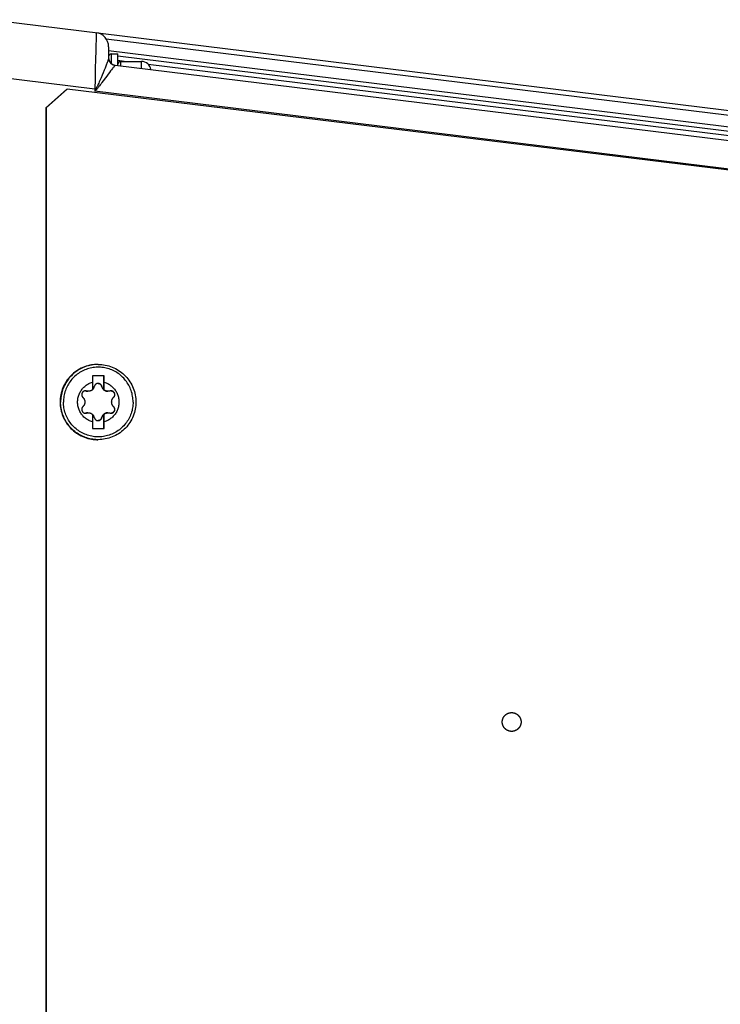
# Model space of a CAD drawing. Extents: x 0 to 594, y 0 to 420.
# Tile 42 of 105: x 280 to 294, y 362 to 383. Entities that reach past the tile are written whole.
import ezdxf

# ---------------------------------------------------------------- set-up
doc = ezdxf.new("R2010")
doc.units = 0
doc.header["$LTSCALE"] = 32.67
doc.layers.get('0').update_dxf_attribs({"linetype": 'CONTINUOUS'})
doc.layers.add('DATUM_AXIS', color=7, linetype='CONTINUOUS')

msp = doc.modelspace()

# ---------------------------------------------------------------- linework, layer by layer
at = {"color": 7, "linetype": 'CONTINUOUS'}
for p, q in [((278.941, 383.235), (306.887, 379.804)), ((281.451, 382.661), (281.451, 382.425)), ((281.451, 382.488), (281.464, 382.487)), ((281.651, 382.464), (305.051, 379.59)), ((281.591, 382.267), (305.051, 379.386))]:
    msp.add_line(p, q, dxfattribs=at)
at = {"color": 9, "linetype": 'CONTINUOUS'}
for p, q in [((281.185, 382.799), (281.183, 382.698)), ((281.187, 382.876), (281.185, 382.799)), ((281.188, 382.938), (281.187, 382.918)), ((281.187, 382.918), (281.187, 382.876)), ((304.963, 379.931), (281.403, 382.823)), ((281.179, 382.576), (281.175, 382.398)), ((281.183, 382.698), (281.179, 382.576)), ((281.451, 382.58), (304.963, 379.693)), ((281.175, 382.398), (281.169, 382.197)), ((281.651, 382.372), (281.832, 382.349)), ((281.169, 382.197), (281.163, 381.981)), ((281.337, 382.108), (281.315, 382.055)), ((281.358, 382.159), (281.337, 382.108)), ((281.377, 382.205), (281.358, 382.159)), ((281.468, 382.112), (281.441, 382.075)), ((281.494, 382.145), (281.468, 382.112)), ((281.516, 382.173), (281.494, 382.145)), ((281.572, 382.243), (281.56, 382.228)), ((281.588, 382.262), (281.572, 382.243)), ((281.591, 382.267), (281.591, 382.267)), ((282.29, 382.293), (305.051, 379.498)), ((281.156, 381.757), (278.993, 382.022)), ((281.163, 381.981), (281.156, 381.757)), ((281.315, 382.055), (281.291, 381.999)), ((281.411, 382.035), (281.309, 381.898)), ((281.441, 382.075), (281.411, 382.035)), ((281.178, 381.757), (281.156, 381.717)), ((281.156, 381.757), (281.156, 381.717)), ((281.178, 381.757), (281.156, 381.757)), ((281.189, 381.748), (281.156, 381.717)), ((305.051, 378.783), (281.156, 381.717)), ((281.178, 381.757), (281.189, 381.748))]:
    msp.add_line(p, q, dxfattribs=at)
for points in [[(281.187, 382.959), (281.187, 382.958), (281.188, 382.956), (281.188, 382.952), (281.188, 382.946), (281.188, 382.938)], [(281.451, 382.425), (281.45, 382.418), (281.449, 382.41), (281.447, 382.401), (281.445, 382.391), (281.442, 382.379), (281.438, 382.367), (281.434, 382.353), (281.429, 382.338), (281.423, 382.322), (281.417, 382.306), (281.41, 382.288), (281.402, 382.268), (281.395, 382.248), (281.386, 382.227), (281.377, 382.205)], [(281.451, 382.425), (281.451, 382.415), (281.452, 382.405), (281.454, 382.395), (281.456, 382.385), (281.459, 382.376), (281.462, 382.366), (281.466, 382.357), (281.471, 382.348), (281.476, 382.339), (281.481, 382.331), (281.488, 382.323), (281.494, 382.316), (281.501, 382.308), (281.509, 382.302), (281.517, 382.296), (281.525, 382.29), (281.534, 382.285), (281.543, 382.28), (281.552, 382.276), (281.562, 382.273), (281.571, 382.27), (281.581, 382.268), (281.591, 382.267)], [(281.56, 382.228), (281.552, 382.219), (281.544, 382.209), (281.536, 382.198), (281.516, 382.173)], [(281.591, 382.267), (281.591, 382.266), (281.589, 382.264), (281.588, 382.262)], [(281.291, 381.999), (281.265, 381.941), (281.253, 381.912), (281.241, 381.885), (281.23, 381.862), (281.22, 381.841), (281.212, 381.822), (281.204, 381.806), (281.197, 381.791), (281.19, 381.778), (281.184, 381.767), (281.178, 381.757)], [(281.309, 381.898), (281.291, 381.873), (281.274, 381.852), (281.26, 381.832), (281.246, 381.815), (281.235, 381.8), (281.224, 381.786), (281.214, 381.775), (281.205, 381.764), (281.197, 381.755), (281.189, 381.748)]]:
    msp.add_lwpolyline(points, dxfattribs=at)
at = {"color": 7, "linetype": 'CONTINUOUS'}
for centre, radius, start, end in [((281.151, 382.661), 0.3, 0, 83), ((281.611, 382.425), 0.16, 180, 263)]:
    msp.add_arc(centre, radius, start, end, dxfattribs=at)
at = {"layer": 'DATUM_AXIS', "color": 7, "linetype": 'CONTINUOUS'}
for p, q in [((281.451, 382.449), (281.451, 382.425)), ((281.511, 382.509), (281.651, 382.509)), ((281.651, 382.259), (281.651, 382.509)), ((281.711, 382.349), (282.151, 382.349)), ((280.114, 381.365), (280.563, 381.762)), ((280.57, 381.762), (280.121, 381.365)), ((280.563, 381.762), (280.57, 381.762)), ((304.267, 378.852), (280.57, 381.762)), ((280.114, 381.365), (280.114, 323.653)), ((280.114, 381.365), (280.121, 381.365)), ((280.121, 381.365), (280.121, 323.653)), ((281.231, 375.909), (281.221, 375.909)), ((281.107, 375.669), (281.107, 375.531)), ((281.357, 375.669), (281.107, 375.669)), ((281.352, 375.368), (281.352, 375.669)), ((281.357, 375.531), (281.357, 375.669)), ((281.356, 375.368), (281.357, 375.454)), ((281.357, 375.454), (281.357, 375.531)), ((281.106, 375.372), (281.108, 375.373)), ((281.352, 375.368), (281.356, 375.368)), ((281.106, 374.85), (281.107, 374.687)), ((281.108, 374.845), (281.106, 374.847)), ((281.352, 374.549), (281.352, 374.85)), ((281.352, 374.85), (281.356, 374.85)), ((281.356, 374.773), (281.356, 374.85)), ((281.107, 374.687), (281.107, 374.549)), ((281.357, 374.687), (281.356, 374.773)), ((281.357, 374.549), (281.357, 374.687)), ((281.107, 374.549), (281.357, 374.549)), ((281.231, 374.309), (281.221, 374.309))]:
    msp.add_line(p, q, dxfattribs=at)
at = {"layer": 'DATUM_AXIS', "color": 9, "linetype": 'CONTINUOUS'}
for p, q in [((281.511, 382.301), (281.511, 382.509)), ((281.711, 382.252), (281.711, 382.349)), ((282.151, 382.198), (282.151, 382.349)), ((281.304, 375.444), (281.302, 375.444)), ((280.98, 375.343), (280.974, 375.343)), ((281.56, 375.21), (281.554, 375.21)), ((281.56, 375.008), (281.554, 375.008)), ((280.98, 374.875), (280.974, 374.875)), ((281.304, 374.775), (281.302, 374.775))]:
    msp.add_line(p, q, dxfattribs=at)
at = {"layer": 'DATUM_AXIS', "color": 7, "linetype": 'CONTINUOUS'}
for points in [[(281.221, 375.909), (281.202, 375.909), (281.163, 375.907), (281.125, 375.903), (281.087, 375.898), (281.049, 375.89), (281.011, 375.881), (280.974, 375.87), (280.938, 375.857), (280.902, 375.843), (280.867, 375.826), (280.833, 375.808), (280.799, 375.789), (280.767, 375.768), (280.736, 375.745), (280.705, 375.721), (280.677, 375.695), (280.649, 375.668), (280.623, 375.64), (280.598, 375.61), (280.574, 375.579), (280.552, 375.548), (280.532, 375.515), (280.513, 375.481), (280.496, 375.446), (280.48, 375.411), (280.467, 375.375), (280.455, 375.338), (280.445, 375.301), (280.436, 375.263), (280.43, 375.225), (280.425, 375.186), (280.422, 375.148), (280.421, 375.109)], [(281.231, 375.909), (281.269, 375.908), (281.307, 375.906), (281.345, 375.901), (281.382, 375.895), (281.42, 375.887), (281.456, 375.877), (281.493, 375.865), (281.528, 375.852), (281.563, 375.837), (281.598, 375.82), (281.631, 375.802), (281.664, 375.782), (281.695, 375.761), (281.726, 375.738), (281.755, 375.714), (281.783, 375.688), (281.81, 375.661), (281.836, 375.633), (281.86, 375.604), (281.883, 375.573), (281.904, 375.542), (281.924, 375.509), (281.942, 375.476), (281.959, 375.442), (281.974, 375.407), (281.987, 375.371), (281.999, 375.335), (282.008, 375.298), (282.016, 375.261), (282.023, 375.223), (282.027, 375.185), (282.03, 375.147), (282.031, 375.109)], [(281.107, 374.687), (281.087, 374.694), (281.068, 374.701), (281.048, 374.709), (281.03, 374.719), (281.011, 374.729), (280.994, 374.74), (280.976, 374.751), (280.96, 374.764), (280.943, 374.777), (280.928, 374.791), (280.913, 374.806), (280.899, 374.822), (280.886, 374.838), (280.873, 374.854), (280.862, 374.872), (280.851, 374.89), (280.841, 374.908), (280.832, 374.927), (280.824, 374.946), (280.816, 374.966), (280.81, 374.985), (280.805, 375.006), (280.8, 375.026), (280.797, 375.047), (280.794, 375.067), (280.793, 375.088), (280.792, 375.109), (280.793, 375.13), (280.794, 375.151), (280.797, 375.172), (280.8, 375.192), (280.805, 375.213), (280.81, 375.233), (280.816, 375.253), (280.824, 375.272), (280.832, 375.292), (280.841, 375.31), (280.851, 375.329), (280.862, 375.347), (280.873, 375.364), (280.886, 375.381), (280.899, 375.397), (280.913, 375.412), (280.928, 375.427), (280.943, 375.441), (280.96, 375.455), (280.976, 375.467), (280.994, 375.479), (281.011, 375.49), (281.03, 375.5), (281.048, 375.509), (281.068, 375.517), (281.087, 375.525), (281.107, 375.531)], [(281.107, 375.531), (281.107, 375.499), (281.106, 375.368)], [(281.108, 375.373), (281.114, 375.379), (281.12, 375.385), (281.125, 375.392), (281.13, 375.398), (281.134, 375.405), (281.138, 375.413), (281.142, 375.42), (281.145, 375.428), (281.148, 375.436), (281.15, 375.444)], [(281.227, 375.504), (281.224, 375.504), (281.218, 375.504), (281.213, 375.503), (281.207, 375.502), (281.202, 375.5), (281.196, 375.498), (281.191, 375.496), (281.186, 375.493), (281.181, 375.49), (281.177, 375.486), (281.173, 375.483), (281.169, 375.479), (281.165, 375.474), (281.162, 375.47), (281.159, 375.465), (281.156, 375.46), (281.154, 375.455), (281.152, 375.449), (281.15, 375.444)], [(281.304, 375.444), (281.302, 375.449), (281.3, 375.455), (281.298, 375.46), (281.295, 375.465), (281.292, 375.47), (281.289, 375.474), (281.285, 375.479), (281.281, 375.483), (281.277, 375.486), (281.272, 375.49), (281.268, 375.493), (281.263, 375.496), (281.257, 375.498), (281.252, 375.5), (281.247, 375.502), (281.241, 375.503), (281.235, 375.504), (281.23, 375.504), (281.227, 375.504)], [(281.227, 375.504), (281.231, 375.504), (281.237, 375.503), (281.242, 375.503), (281.247, 375.501), (281.252, 375.5), (281.257, 375.498), (281.262, 375.496), (281.267, 375.493), (281.271, 375.49), (281.276, 375.487), (281.28, 375.483), (281.284, 375.479), (281.287, 375.475), (281.291, 375.47), (281.294, 375.465), (281.297, 375.46), (281.299, 375.455), (281.301, 375.45), (281.302, 375.444)], [(281.302, 375.444), (281.304, 375.436), (281.307, 375.429), (281.309, 375.422), (281.312, 375.415), (281.315, 375.409), (281.319, 375.404), (281.322, 375.398), (281.326, 375.393), (281.329, 375.388), (281.333, 375.384), (281.337, 375.379), (281.342, 375.375), (281.346, 375.371), (281.351, 375.368), (281.355, 375.364), (281.36, 375.361), (281.365, 375.358), (281.37, 375.355), (281.375, 375.352), (281.381, 375.349), (281.386, 375.347), (281.392, 375.345), (281.397, 375.343), (281.403, 375.342), (281.409, 375.34), (281.415, 375.339), (281.421, 375.338), (281.427, 375.338), (281.434, 375.337), (281.437, 375.337)], [(281.304, 375.444), (281.306, 375.436), (281.309, 375.428), (281.312, 375.42), (281.315, 375.413), (281.319, 375.405), (281.324, 375.398), (281.329, 375.392), (281.334, 375.385), (281.34, 375.379), (281.346, 375.373), (281.352, 375.368)], [(281.357, 375.531), (281.377, 375.525), (281.397, 375.517), (281.416, 375.509), (281.435, 375.5), (281.453, 375.49), (281.471, 375.479), (281.488, 375.467), (281.505, 375.455), (281.521, 375.441), (281.536, 375.427), (281.551, 375.412), (281.565, 375.397), (281.578, 375.381), (281.591, 375.364), (281.602, 375.347), (281.613, 375.329), (281.623, 375.31), (281.632, 375.292), (281.641, 375.272), (281.648, 375.253), (281.654, 375.233), (281.66, 375.213), (281.664, 375.192), (281.668, 375.172), (281.67, 375.151), (281.672, 375.13), (281.672, 375.109), (281.672, 375.088), (281.67, 375.067), (281.668, 375.047), (281.664, 375.026), (281.66, 375.006), (281.654, 374.985), (281.648, 374.966), (281.641, 374.946), (281.632, 374.927), (281.623, 374.908), (281.613, 374.89), (281.602, 374.872), (281.591, 374.854), (281.578, 374.838), (281.565, 374.822), (281.551, 374.806), (281.536, 374.791), (281.521, 374.777), (281.505, 374.764), (281.488, 374.751), (281.471, 374.74), (281.453, 374.729), (281.435, 374.719), (281.416, 374.709), (281.397, 374.701), (281.377, 374.694), (281.357, 374.687)], [(280.958, 375.346), (280.957, 375.346), (280.951, 375.346), (280.946, 375.345), (280.94, 375.344), (280.934, 375.343), (280.929, 375.341), (280.924, 375.338), (280.919, 375.336), (280.914, 375.333), (280.91, 375.33), (280.905, 375.326), (280.901, 375.322), (280.898, 375.318), (280.894, 375.314), (280.891, 375.309), (280.888, 375.304), (280.886, 375.299), (280.884, 375.294), (280.882, 375.289), (280.881, 375.284), (280.88, 375.278), (280.879, 375.272), (280.879, 375.267), (280.879, 375.261), (280.88, 375.256), (280.881, 375.25), (280.882, 375.244), (280.884, 375.239), (280.886, 375.234), (280.889, 375.228), (280.892, 375.223), (280.895, 375.219), (280.899, 375.214), (280.903, 375.21)], [(280.903, 375.21), (280.909, 375.205), (280.914, 375.199), (280.918, 375.193), (280.922, 375.188), (280.926, 375.182), (280.929, 375.176), (280.932, 375.17), (280.935, 375.165), (280.937, 375.159), (280.939, 375.153), (280.941, 375.147), (280.943, 375.141), (280.944, 375.134), (280.945, 375.128), (280.946, 375.122), (280.946, 375.116), (280.946, 375.109), (280.946, 375.103), (280.946, 375.097), (280.945, 375.09), (280.944, 375.084), (280.943, 375.078), (280.941, 375.072), (280.939, 375.066), (280.937, 375.06), (280.935, 375.054), (280.932, 375.048), (280.929, 375.042), (280.926, 375.036), (280.922, 375.031), (280.918, 375.025), (280.914, 375.019), (280.909, 375.014), (280.903, 375.008)], [(280.958, 375.346), (280.963, 375.345), (280.969, 375.344), (280.974, 375.343)], [(280.98, 375.343), (280.974, 375.344), (280.969, 375.345), (280.963, 375.346), (280.958, 375.346)], [(280.974, 375.343), (280.982, 375.341), (280.989, 375.339), (280.997, 375.338), (281.004, 375.338), (281.01, 375.337), (281.013, 375.337)], [(281.019, 375.337), (281.014, 375.337), (281.007, 375.338), (281.001, 375.339), (280.994, 375.34), (280.987, 375.341), (280.98, 375.343)], [(281.106, 375.368), (281.101, 375.364), (281.096, 375.361), (281.091, 375.357), (281.085, 375.354), (281.08, 375.351), (281.074, 375.349), (281.068, 375.346), (281.062, 375.344), (281.057, 375.343), (281.051, 375.341), (281.045, 375.34), (281.039, 375.339), (281.032, 375.338), (281.026, 375.338), (281.02, 375.337), (281.019, 375.337)], [(281.443, 375.337), (281.442, 375.337), (281.436, 375.338), (281.43, 375.338), (281.423, 375.339), (281.417, 375.34), (281.411, 375.341), (281.405, 375.343), (281.4, 375.344), (281.394, 375.346), (281.388, 375.349), (281.382, 375.351), (281.377, 375.354), (281.371, 375.357), (281.366, 375.361), (281.361, 375.364), (281.356, 375.368)], [(281.483, 375.343), (281.476, 375.341), (281.469, 375.34), (281.462, 375.339), (281.455, 375.338), (281.448, 375.337), (281.443, 375.337)], [(281.505, 375.346), (281.5, 375.346), (281.494, 375.345), (281.488, 375.344), (281.483, 375.343)], [(281.56, 375.21), (281.564, 375.214), (281.567, 375.219), (281.571, 375.223), (281.574, 375.228), (281.577, 375.234), (281.579, 375.239), (281.581, 375.244), (281.582, 375.25), (281.583, 375.256), (281.584, 375.261), (281.584, 375.267), (281.584, 375.272), (281.584, 375.278), (281.583, 375.284), (281.581, 375.289), (281.58, 375.294), (281.578, 375.299), (281.575, 375.304), (281.572, 375.309), (281.569, 375.314), (281.566, 375.318), (281.562, 375.322), (281.558, 375.326), (281.554, 375.33), (281.549, 375.333), (281.544, 375.336), (281.539, 375.338), (281.534, 375.341), (281.529, 375.343), (281.523, 375.344), (281.518, 375.345), (281.512, 375.346), (281.506, 375.346), (281.505, 375.346)], [(281.506, 375.346), (281.512, 375.345), (281.517, 375.344), (281.523, 375.343), (281.528, 375.341), (281.533, 375.339), (281.538, 375.336), (281.543, 375.333), (281.547, 375.33), (281.551, 375.327), (281.555, 375.323), (281.559, 375.32), (281.562, 375.315), (281.565, 375.311), (281.568, 375.307), (281.571, 375.302), (281.573, 375.297), (281.575, 375.292), (281.576, 375.287), (281.577, 375.282), (281.578, 375.277), (281.579, 375.271), (281.579, 375.266), (281.578, 375.26), (281.578, 375.255), (281.577, 375.25), (281.575, 375.244), (281.573, 375.239), (281.571, 375.234), (281.568, 375.228), (281.565, 375.224), (281.562, 375.219), (281.558, 375.214), (281.554, 375.21)], [(281.554, 375.21), (281.548, 375.205), (281.543, 375.199), (281.539, 375.194), (281.535, 375.188), (281.531, 375.183), (281.528, 375.177), (281.525, 375.172), (281.522, 375.166), (281.52, 375.161), (281.518, 375.155), (281.516, 375.149), (281.514, 375.144), (281.513, 375.138), (281.512, 375.132), (281.511, 375.127), (281.51, 375.121), (281.51, 375.115), (281.51, 375.109)], [(281.56, 375.008), (281.554, 375.014), (281.549, 375.019), (281.544, 375.025), (281.54, 375.031), (281.537, 375.036), (281.533, 375.042), (281.53, 375.048), (281.528, 375.054), (281.525, 375.06), (281.523, 375.066), (281.521, 375.072), (281.52, 375.078), (281.518, 375.084), (281.517, 375.09), (281.517, 375.097), (281.516, 375.103), (281.516, 375.109), (281.516, 375.116), (281.517, 375.122), (281.517, 375.128), (281.518, 375.134), (281.52, 375.141), (281.521, 375.147), (281.523, 375.153), (281.525, 375.159), (281.528, 375.165), (281.53, 375.17), (281.533, 375.176), (281.537, 375.182), (281.54, 375.188), (281.544, 375.193), (281.549, 375.199), (281.554, 375.205), (281.56, 375.21)], [(280.421, 375.109), (280.422, 375.071), (280.425, 375.032), (280.43, 374.994), (280.436, 374.956), (280.445, 374.918), (280.455, 374.88), (280.467, 374.844), (280.48, 374.808), (280.496, 374.772), (280.513, 374.737), (280.532, 374.704), (280.552, 374.671), (280.574, 374.639), (280.598, 374.608), (280.623, 374.579), (280.649, 374.55), (280.677, 374.523), (280.705, 374.498), (280.736, 374.474), (280.767, 374.451), (280.799, 374.43), (280.833, 374.41), (280.867, 374.392), (280.902, 374.376), (280.938, 374.361), (280.974, 374.348), (281.011, 374.337), (281.049, 374.328), (281.087, 374.321), (281.125, 374.315), (281.163, 374.311), (281.202, 374.309), (281.221, 374.309)], [(280.903, 375.008), (280.899, 375.004), (280.895, 375), (280.892, 374.995), (280.889, 374.99), (280.886, 374.985), (280.884, 374.979), (280.882, 374.974), (280.881, 374.968), (280.88, 374.963), (280.879, 374.957), (280.879, 374.952), (280.879, 374.946), (280.88, 374.94), (280.881, 374.935), (280.882, 374.93), (280.884, 374.924), (280.886, 374.919), (280.888, 374.914), (280.891, 374.909), (280.894, 374.905), (280.898, 374.9), (280.901, 374.896), (280.905, 374.892), (280.91, 374.889), (280.914, 374.886), (280.919, 374.883), (280.924, 374.88), (280.929, 374.878), (280.934, 374.876), (280.94, 374.874), (280.946, 374.873), (280.951, 374.872), (280.957, 374.872), (280.958, 374.872)], [(282.031, 375.109), (282.03, 375.071), (282.027, 375.033), (282.023, 374.995), (282.016, 374.958), (282.008, 374.921), (281.999, 374.884), (281.987, 374.848), (281.974, 374.812), (281.959, 374.777), (281.942, 374.743), (281.924, 374.709), (281.904, 374.677), (281.883, 374.645), (281.86, 374.615), (281.836, 374.585), (281.81, 374.557), (281.783, 374.53), (281.755, 374.505), (281.726, 374.48), (281.695, 374.458), (281.664, 374.436), (281.631, 374.416), (281.598, 374.398), (281.563, 374.382), (281.528, 374.367), (281.493, 374.353), (281.456, 374.342), (281.42, 374.332), (281.382, 374.324), (281.345, 374.317), (281.307, 374.313), (281.269, 374.31), (281.231, 374.309)], [(281.505, 374.872), (281.506, 374.872), (281.512, 374.872), (281.518, 374.873), (281.523, 374.874), (281.529, 374.876), (281.534, 374.878), (281.539, 374.88), (281.544, 374.883), (281.549, 374.886), (281.554, 374.889), (281.558, 374.892), (281.562, 374.896), (281.566, 374.9), (281.569, 374.905), (281.572, 374.909), (281.575, 374.914), (281.578, 374.919), (281.58, 374.924), (281.581, 374.93), (281.583, 374.935), (281.584, 374.94), (281.584, 374.946), (281.584, 374.952), (281.584, 374.957), (281.583, 374.963), (281.582, 374.968), (281.581, 374.974), (281.579, 374.979), (281.577, 374.985), (281.574, 374.99), (281.571, 374.995), (281.567, 375), (281.564, 375.004), (281.56, 375.008)], [(281.554, 375.008), (281.558, 375.004), (281.562, 375), (281.565, 374.995), (281.568, 374.99), (281.571, 374.985), (281.573, 374.98), (281.575, 374.974), (281.577, 374.969), (281.578, 374.963), (281.578, 374.958), (281.579, 374.953), (281.579, 374.947), (281.578, 374.942), (281.577, 374.936), (281.576, 374.931), (281.575, 374.926), (281.573, 374.921), (281.571, 374.916), (281.568, 374.912), (281.565, 374.907), (281.562, 374.903), (281.559, 374.899), (281.555, 374.895), (281.551, 374.891), (281.547, 374.888), (281.543, 374.885), (281.538, 374.882), (281.533, 374.88), (281.528, 374.877), (281.523, 374.876), (281.517, 374.874), (281.512, 374.873), (281.506, 374.872)], [(281.51, 375.109), (281.51, 375.103), (281.51, 375.098), (281.511, 375.092), (281.512, 375.086), (281.513, 375.08), (281.514, 375.075), (281.516, 375.069), (281.518, 375.063), (281.52, 375.058), (281.522, 375.052), (281.525, 375.047), (281.528, 375.041), (281.531, 375.036), (281.535, 375.03), (281.539, 375.025), (281.543, 375.019), (281.548, 375.014), (281.554, 375.008)], [(280.974, 374.875), (280.969, 374.874), (280.963, 374.873), (280.957, 374.872)], [(280.958, 374.872), (280.963, 374.872), (280.969, 374.873), (280.974, 374.874), (280.98, 374.875)], [(281.013, 374.881), (281.01, 374.881), (281.004, 374.881), (280.997, 374.88), (280.989, 374.879), (280.982, 374.877), (280.974, 374.875)], [(280.98, 374.875), (280.987, 374.877), (280.994, 374.879), (281.001, 374.88), (281.007, 374.881), (281.014, 374.881), (281.019, 374.881)], [(281.019, 374.881), (281.02, 374.881), (281.027, 374.881), (281.033, 374.88), (281.039, 374.88), (281.045, 374.879), (281.051, 374.877), (281.057, 374.876), (281.063, 374.874), (281.068, 374.872), (281.074, 374.87), (281.08, 374.867), (281.085, 374.864), (281.091, 374.861), (281.096, 374.858), (281.101, 374.854), (281.106, 374.85)], [(281.15, 374.775), (281.148, 374.783), (281.145, 374.79), (281.142, 374.798), (281.138, 374.806), (281.134, 374.813), (281.13, 374.82), (281.125, 374.827), (281.12, 374.833), (281.114, 374.839), (281.108, 374.845)], [(281.437, 374.881), (281.434, 374.881), (281.427, 374.881), (281.421, 374.88), (281.415, 374.879), (281.409, 374.878), (281.403, 374.877), (281.397, 374.875), (281.392, 374.873), (281.386, 374.871), (281.381, 374.869), (281.375, 374.867), (281.37, 374.864), (281.365, 374.861), (281.36, 374.858), (281.355, 374.854), (281.351, 374.851), (281.346, 374.847), (281.342, 374.843), (281.337, 374.839), (281.333, 374.835), (281.329, 374.83), (281.326, 374.825), (281.322, 374.82), (281.319, 374.815), (281.315, 374.809), (281.312, 374.803), (281.309, 374.797), (281.307, 374.79), (281.304, 374.782), (281.302, 374.775)], [(281.352, 374.85), (281.346, 374.845), (281.34, 374.839), (281.334, 374.833), (281.329, 374.827), (281.324, 374.82), (281.319, 374.813), (281.315, 374.806), (281.312, 374.798), (281.309, 374.79), (281.306, 374.783), (281.304, 374.775)], [(281.356, 374.85), (281.361, 374.854), (281.366, 374.858), (281.371, 374.861), (281.377, 374.864), (281.382, 374.867), (281.388, 374.87), (281.394, 374.872), (281.4, 374.874), (281.406, 374.876), (281.412, 374.877), (281.418, 374.879), (281.424, 374.88), (281.43, 374.88), (281.436, 374.881), (281.442, 374.881), (281.443, 374.881)], [(281.443, 374.881), (281.449, 374.881), (281.455, 374.881), (281.462, 374.88), (281.469, 374.879), (281.476, 374.877), (281.483, 374.875)], [(281.483, 374.875), (281.488, 374.874), (281.494, 374.873), (281.5, 374.872), (281.505, 374.872)], [(281.15, 374.775), (281.152, 374.769), (281.154, 374.764), (281.156, 374.759), (281.159, 374.754), (281.162, 374.749), (281.165, 374.744), (281.169, 374.74), (281.173, 374.736), (281.177, 374.732), (281.181, 374.729), (281.186, 374.725), (281.191, 374.723), (281.196, 374.72), (281.202, 374.718), (281.207, 374.717), (281.213, 374.715), (281.218, 374.715), (281.224, 374.714), (281.227, 374.714)], [(281.302, 374.775), (281.301, 374.769), (281.299, 374.763), (281.297, 374.758), (281.294, 374.753), (281.291, 374.748), (281.287, 374.744), (281.284, 374.739), (281.28, 374.735), (281.276, 374.732), (281.271, 374.728), (281.267, 374.725), (281.262, 374.723), (281.257, 374.721), (281.252, 374.719), (281.247, 374.717), (281.242, 374.716), (281.237, 374.715), (281.231, 374.714), (281.227, 374.714)], [(281.227, 374.714), (281.23, 374.714), (281.235, 374.715), (281.241, 374.715), (281.247, 374.717), (281.252, 374.718), (281.257, 374.72), (281.263, 374.723), (281.268, 374.725), (281.272, 374.729), (281.277, 374.732), (281.281, 374.736), (281.285, 374.74), (281.289, 374.744), (281.292, 374.749), (281.295, 374.754), (281.298, 374.759), (281.3, 374.764), (281.302, 374.769), (281.304, 374.775)], [(289.956, 368.499), (289.959, 368.5), (289.961, 368.5), (289.964, 368.501), (289.967, 368.502), (289.97, 368.503), (289.972, 368.503), (289.975, 368.504), (289.978, 368.505), (289.981, 368.505), (289.983, 368.506), (289.986, 368.506), (289.989, 368.507), (289.992, 368.507), (289.995, 368.508), (289.997, 368.508), (290, 368.508), (290.003, 368.508), (290.006, 368.509), (290.009, 368.509), (290.011, 368.509), (290.014, 368.509), (290.017, 368.509), (290.02, 368.509)], [(290.02, 368.509), (290.023, 368.509), (290.026, 368.509), (290.028, 368.509), (290.031, 368.509), (290.034, 368.509), (290.037, 368.508), (290.04, 368.508), (290.043, 368.508), (290.045, 368.508), (290.048, 368.507), (290.051, 368.507), (290.054, 368.506), (290.057, 368.506), (290.059, 368.505), (290.062, 368.505), (290.065, 368.504), (290.068, 368.503), (290.07, 368.503), (290.073, 368.502), (290.076, 368.501), (290.078, 368.5), (290.081, 368.5), (290.084, 368.499), (290.087, 368.498), (290.089, 368.497), (290.092, 368.496), (290.095, 368.495), (290.097, 368.494), (290.1, 368.493), (290.102, 368.491), (290.105, 368.49), (290.107, 368.489), (290.11, 368.488), (290.112, 368.486), (290.115, 368.485), (290.117, 368.484), (290.12, 368.482), (290.122, 368.481), (290.125, 368.48), (290.127, 368.478), (290.13, 368.476), (290.132, 368.475), (290.134, 368.473), (290.137, 368.472), (290.139, 368.47), (290.141, 368.468), (290.143, 368.467), (290.146, 368.465), (290.148, 368.463), (290.15, 368.461), (290.152, 368.459), (290.154, 368.457), (290.156, 368.456), (290.158, 368.454), (290.16, 368.452), (290.162, 368.45), (290.164, 368.448), (290.166, 368.446), (290.168, 368.443), (290.17, 368.441), (290.172, 368.439), (290.174, 368.437), (290.176, 368.435), (290.177, 368.433), (290.179, 368.43), (290.181, 368.428), (290.182, 368.426), (290.184, 368.424), (290.186, 368.421), (290.187, 368.419), (290.189, 368.416), (290.19, 368.414), (290.192, 368.412), (290.193, 368.409), (290.195, 368.407), (290.196, 368.404), (290.197, 368.402), (290.198, 368.399), (290.2, 368.397), (290.201, 368.394), (290.202, 368.392), (290.203, 368.389), (290.204, 368.386), (290.205, 368.384), (290.207, 368.381), (290.208, 368.378), (290.208, 368.376), (290.209, 368.373), (290.21, 368.37), (290.211, 368.368), (290.212, 368.365), (290.213, 368.362), (290.213, 368.36), (290.214, 368.357), (290.215, 368.354), (290.215, 368.351), (290.216, 368.349), (290.217, 368.346), (290.217, 368.343), (290.217, 368.34), (290.218, 368.337), (290.218, 368.335), (290.219, 368.332), (290.219, 368.329), (290.219, 368.326), (290.219, 368.323), (290.22, 368.321), (290.22, 368.318), (290.22, 368.315), (290.22, 368.312), (290.22, 368.309), (290.22, 368.306), (290.22, 368.304), (290.22, 368.301), (290.22, 368.298), (290.219, 368.295), (290.219, 368.292), (290.219, 368.289), (290.219, 368.287), (290.218, 368.284), (290.218, 368.281), (290.217, 368.278), (290.217, 368.275), (290.217, 368.273), (290.216, 368.27), (290.215, 368.267), (290.215, 368.264), (290.214, 368.262), (290.213, 368.259), (290.213, 368.256), (290.212, 368.253), (290.211, 368.251), (290.21, 368.248), (290.209, 368.245), (290.208, 368.243), (290.208, 368.24), (290.207, 368.237), (290.205, 368.235), (290.204, 368.232), (290.203, 368.229), (290.202, 368.227), (290.201, 368.224), (290.2, 368.222), (290.198, 368.219), (290.197, 368.217), (290.196, 368.214), (290.195, 368.212), (290.193, 368.209), (290.192, 368.207), (290.19, 368.204), (290.189, 368.202), (290.187, 368.2), (290.186, 368.197), (290.184, 368.195), (290.182, 368.193), (290.181, 368.19), (290.179, 368.188), (290.177, 368.186), (290.176, 368.184), (290.174, 368.181), (290.172, 368.179), (290.17, 368.177), (290.168, 368.175), (290.166, 368.173), (290.164, 368.171), (290.162, 368.169), (290.16, 368.167), (290.158, 368.165), (290.156, 368.163), (290.154, 368.161), (290.152, 368.159), (290.15, 368.157), (290.148, 368.155), (290.146, 368.154), (290.143, 368.152), (290.141, 368.15), (290.139, 368.148), (290.137, 368.147), (290.134, 368.145), (290.132, 368.144), (290.13, 368.142), (290.127, 368.14), (290.125, 368.139), (290.122, 368.137), (290.12, 368.136), (290.117, 368.135), (290.115, 368.133), (290.112, 368.132), (290.11, 368.131), (290.107, 368.129), (290.105, 368.128), (290.102, 368.127), (290.1, 368.126), (290.097, 368.125), (290.095, 368.124), (290.092, 368.123), (290.089, 368.122), (290.087, 368.121), (290.084, 368.12)], [(290.02, 368.109), (290.017, 368.109), (290.014, 368.109), (290.011, 368.109), (290.009, 368.11), (290.006, 368.11), (290.003, 368.11), (290, 368.11), (289.997, 368.11), (289.995, 368.111), (289.992, 368.111), (289.989, 368.112), (289.986, 368.112), (289.983, 368.113), (289.981, 368.113), (289.978, 368.114), (289.975, 368.114), (289.972, 368.115), (289.97, 368.116), (289.967, 368.116), (289.964, 368.117), (289.961, 368.118), (289.959, 368.119), (289.956, 368.12), (289.953, 368.121), (289.951, 368.122), (289.948, 368.123), (289.945, 368.124), (289.943, 368.125), (289.94, 368.126), (289.938, 368.127), (289.935, 368.128), (289.932, 368.129), (289.93, 368.131), (289.927, 368.132), (289.925, 368.133), (289.922, 368.135), (289.92, 368.136), (289.918, 368.137), (289.915, 368.139), (289.913, 368.14), (289.91, 368.142), (289.908, 368.144), (289.906, 368.145), (289.903, 368.147), (289.901, 368.148), (289.899, 368.15), (289.897, 368.152), (289.894, 368.154), (289.892, 368.155), (289.89, 368.157), (289.888, 368.159), (289.886, 368.161), (289.884, 368.163), (289.882, 368.165), (289.88, 368.167), (289.878, 368.169), (289.876, 368.171), (289.874, 368.173), (289.872, 368.175), (289.87, 368.177), (289.868, 368.179), (289.866, 368.181), (289.864, 368.184), (289.863, 368.186), (289.861, 368.188), (289.859, 368.19), (289.858, 368.193), (289.856, 368.195), (289.854, 368.197), (289.853, 368.2), (289.851, 368.202), (289.85, 368.204), (289.848, 368.207), (289.847, 368.209), (289.845, 368.212), (289.844, 368.214), (289.843, 368.217), (289.841, 368.219), (289.84, 368.222), (289.839, 368.224), (289.838, 368.227), (289.837, 368.229), (289.835, 368.232), (289.834, 368.235), (289.833, 368.237), (289.832, 368.24), (289.831, 368.243), (289.83, 368.245), (289.83, 368.248), (289.829, 368.251), (289.828, 368.253), (289.827, 368.256), (289.826, 368.259), (289.826, 368.262), (289.825, 368.264), (289.824, 368.267), (289.824, 368.27), (289.823, 368.273), (289.823, 368.275), (289.822, 368.278), (289.822, 368.281), (289.822, 368.284), (289.821, 368.287), (289.821, 368.289), (289.821, 368.292), (289.82, 368.295), (289.82, 368.298), (289.82, 368.301), (289.82, 368.304), (289.82, 368.306), (289.82, 368.309), (289.82, 368.312), (289.82, 368.315), (289.82, 368.318), (289.82, 368.321), (289.82, 368.323), (289.821, 368.326), (289.821, 368.329), (289.821, 368.332), (289.822, 368.335), (289.822, 368.337), (289.822, 368.34), (289.823, 368.343), (289.823, 368.346), (289.824, 368.349), (289.824, 368.351), (289.825, 368.354), (289.826, 368.357), (289.826, 368.36), (289.827, 368.362), (289.828, 368.365), (289.829, 368.368), (289.83, 368.37), (289.83, 368.373), (289.831, 368.376), (289.832, 368.378), (289.833, 368.381), (289.834, 368.384), (289.835, 368.386), (289.837, 368.389), (289.838, 368.392), (289.839, 368.394), (289.84, 368.397), (289.841, 368.399), (289.843, 368.402), (289.844, 368.404), (289.845, 368.407), (289.847, 368.409), (289.848, 368.412), (289.85, 368.414), (289.851, 368.416), (289.853, 368.419), (289.854, 368.421), (289.856, 368.424), (289.858, 368.426), (289.859, 368.428), (289.861, 368.43), (289.863, 368.433), (289.864, 368.435), (289.866, 368.437), (289.868, 368.439), (289.87, 368.441), (289.872, 368.443), (289.874, 368.446), (289.876, 368.448), (289.878, 368.45), (289.88, 368.452), (289.882, 368.454), (289.884, 368.456), (289.886, 368.457), (289.888, 368.459), (289.89, 368.461), (289.892, 368.463), (289.894, 368.465), (289.897, 368.467), (289.899, 368.468), (289.901, 368.47), (289.903, 368.472), (289.906, 368.473), (289.908, 368.475), (289.91, 368.476), (289.913, 368.478), (289.915, 368.48), (289.918, 368.481), (289.92, 368.482), (289.922, 368.484), (289.925, 368.485), (289.927, 368.486), (289.93, 368.488), (289.932, 368.489), (289.935, 368.49), (289.938, 368.491), (289.94, 368.493), (289.943, 368.494), (289.945, 368.495), (289.948, 368.496), (289.951, 368.497), (289.953, 368.498), (289.956, 368.499)], [(290.084, 368.12), (290.081, 368.119), (290.078, 368.118), (290.076, 368.117), (290.073, 368.116), (290.07, 368.116), (290.068, 368.115), (290.065, 368.114), (290.062, 368.114), (290.059, 368.113), (290.057, 368.113), (290.054, 368.112), (290.051, 368.112), (290.048, 368.111), (290.045, 368.111), (290.043, 368.11), (290.04, 368.11), (290.037, 368.11), (290.034, 368.11), (290.031, 368.11), (290.028, 368.109), (290.026, 368.109), (290.023, 368.109), (290.02, 368.109)]]:
    msp.add_lwpolyline(points, dxfattribs=at)
at = {"layer": 'DATUM_AXIS', "color": 9, "linetype": 'CONTINUOUS'}
for points in [[(281.231, 375.909), (281.215, 375.909), (281.182, 375.908), (281.15, 375.905), (281.117, 375.901), (281.085, 375.896), (281.053, 375.889), (281.021, 375.881), (280.99, 375.872), (280.959, 375.862), (280.929, 375.85), (280.899, 375.837), (280.869, 375.823), (280.841, 375.807), (280.812, 375.791), (280.785, 375.773), (280.758, 375.754), (280.732, 375.735), (280.707, 375.714), (280.683, 375.692), (280.66, 375.669), (280.637, 375.645), (280.616, 375.621), (280.596, 375.595), (280.576, 375.569), (280.558, 375.542), (280.541, 375.514), (280.525, 375.485), (280.51, 375.456), (280.497, 375.427), (280.485, 375.396), (280.473, 375.366), (280.464, 375.335), (280.455, 375.303), (280.448, 375.271), (280.442, 375.239), (280.437, 375.207), (280.434, 375.174), (280.432, 375.142), (280.431, 375.109)], [(281.972, 375.109), (281.971, 375.14), (281.969, 375.171), (281.966, 375.201), (281.962, 375.232), (281.956, 375.263), (281.949, 375.293), (281.941, 375.323), (281.931, 375.352), (281.92, 375.381), (281.908, 375.41), (281.895, 375.438), (281.881, 375.465), (281.865, 375.492), (281.849, 375.518), (281.831, 375.544), (281.812, 375.569), (281.792, 375.593), (281.772, 375.616), (281.75, 375.638), (281.727, 375.659), (281.704, 375.679), (281.68, 375.699), (281.655, 375.717), (281.629, 375.734), (281.602, 375.75), (281.575, 375.765), (281.547, 375.779), (281.519, 375.791), (281.49, 375.803), (281.461, 375.813), (281.431, 375.822), (281.401, 375.83), (281.371, 375.836), (281.34, 375.841), (281.309, 375.845), (281.279, 375.848), (281.248, 375.849), (281.217, 375.849), (281.186, 375.848), (281.155, 375.845), (281.124, 375.841), (281.093, 375.836), (281.063, 375.83), (281.033, 375.822), (281.003, 375.813), (280.974, 375.803), (280.945, 375.791), (280.917, 375.779), (280.889, 375.765), (280.862, 375.75), (280.835, 375.734), (280.81, 375.717), (280.785, 375.699), (280.76, 375.679), (280.737, 375.659), (280.714, 375.638), (280.693, 375.616), (280.672, 375.593), (280.652, 375.569), (280.633, 375.544), (280.616, 375.518), (280.599, 375.492), (280.584, 375.465), (280.569, 375.438), (280.556, 375.41), (280.544, 375.381), (280.533, 375.352), (280.524, 375.323), (280.515, 375.293), (280.508, 375.263), (280.502, 375.232), (280.498, 375.201), (280.495, 375.171), (280.493, 375.14), (280.492, 375.109)], [(281.231, 374.309), (281.215, 374.309), (281.182, 374.311), (281.15, 374.313), (281.117, 374.317), (281.085, 374.323), (281.053, 374.329), (281.021, 374.337), (280.99, 374.346), (280.959, 374.357), (280.929, 374.369), (280.899, 374.382), (280.869, 374.396), (280.841, 374.411), (280.812, 374.428), (280.785, 374.445), (280.758, 374.464), (280.732, 374.484), (280.707, 374.505), (280.683, 374.526), (280.66, 374.549), (280.637, 374.573), (280.616, 374.598), (280.596, 374.623), (280.576, 374.65), (280.558, 374.677), (280.541, 374.705), (280.525, 374.733), (280.51, 374.762), (280.497, 374.792), (280.485, 374.822), (280.473, 374.853), (280.464, 374.884), (280.455, 374.915), (280.448, 374.947), (280.442, 374.979), (280.437, 375.012), (280.434, 375.044), (280.432, 375.077), (280.431, 375.109)], [(281.972, 375.109), (281.971, 375.078), (281.969, 375.048), (281.966, 375.017), (281.962, 374.986), (281.956, 374.956), (281.949, 374.926), (281.941, 374.896), (281.931, 374.866), (281.92, 374.837), (281.908, 374.809), (281.895, 374.781), (281.881, 374.753), (281.865, 374.726), (281.849, 374.7), (281.831, 374.675), (281.812, 374.65), (281.792, 374.626), (281.772, 374.603), (281.75, 374.581), (281.727, 374.559), (281.704, 374.539), (281.68, 374.52), (281.655, 374.502), (281.629, 374.485), (281.602, 374.468), (281.575, 374.453), (281.547, 374.44), (281.519, 374.427), (281.49, 374.416), (281.461, 374.405), (281.431, 374.396), (281.401, 374.389), (281.371, 374.382), (281.34, 374.377), (281.309, 374.373), (281.279, 374.371), (281.248, 374.369), (281.217, 374.369), (281.186, 374.371), (281.155, 374.373), (281.124, 374.377), (281.093, 374.382), (281.063, 374.389), (281.033, 374.396), (281.003, 374.405), (280.974, 374.416), (280.945, 374.427), (280.917, 374.44), (280.889, 374.453), (280.862, 374.468), (280.835, 374.485), (280.81, 374.502), (280.785, 374.52), (280.76, 374.539), (280.737, 374.559), (280.714, 374.581), (280.693, 374.603), (280.672, 374.626), (280.652, 374.65), (280.633, 374.675), (280.616, 374.7), (280.599, 374.726), (280.584, 374.753), (280.569, 374.781), (280.556, 374.809), (280.544, 374.837), (280.533, 374.866), (280.524, 374.896), (280.515, 374.926), (280.508, 374.956), (280.502, 374.986), (280.498, 375.017), (280.495, 375.048), (280.493, 375.078), (280.492, 375.109)]]:
    msp.add_lwpolyline(points, dxfattribs=at)
at = {"layer": 'DATUM_AXIS', "color": 7, "linetype": 'CONTINUOUS'}
for centre, radius, start, end in [((281.511, 382.449), 0.06, 90, 180), ((281.711, 382.289), 0.06, 90, 180), ((282.151, 382.149), 0.2, 6.994, 90)]:
    msp.add_arc(centre, radius, start, end, dxfattribs=at)

doc.saveas('drawing.dxf')
